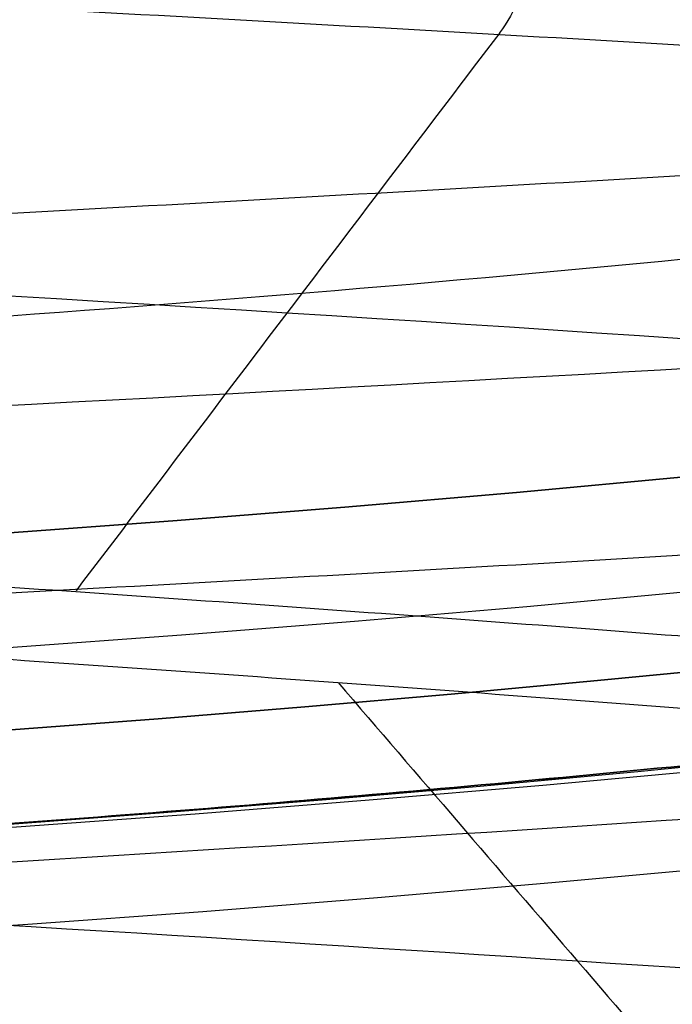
# Model space of a CAD drawing. Header units: centimetres. Extents: x -2.4 to 2.4, y -10.6 to 3.6.
# Tile 14 of 56: x 0.0988 to 0.1321, y -1.3556 to -1.3054. Entities that reach past the tile are written whole.
import ezdxf

# ---------------------------------------------------------------- set-up
doc = ezdxf.new("R2010")
doc.units = ezdxf.units.CM
doc.layers.add('Default', color=7, linetype='Continuous', true_color=0x000000)

msp = doc.modelspace()

# ---------------------------------------------------------------- linework, layer by layer
at = {"layer": 'Default', "extrusion": (0, 0, -1)}
for centre, radius, start, end in [((4.288504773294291e-16, 4.288504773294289e-16), 2.149999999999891, 315, 135), ((-1.256073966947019e-16, -2.144252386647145e-16, -0.18), 1.899999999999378, 315, 135), ((0, 0.05, -13.68), 1.74, 90.00000000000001, 270), ((0, 0.04999999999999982, -13.7), 1.72, 90.00000000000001, 270), ((0, 0.05, -12.451744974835), 1.566764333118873, 90, 251.9193094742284), ((-2.564176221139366e-15, -2.564176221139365e-15, -0.45), 2.240000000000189, 134.9999999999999, 315.0000000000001), ((0, 0.05, -10.9), 1.525, 90, 270), ((0, 0.05, -11.37), 1.525, 90.00000000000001, 270), ((0, 0.05, -11.41), 1.530287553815, 179.7200707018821, 83.95881870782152), ((-3.03243080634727e-16, -1.256073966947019e-16), 2.149999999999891, 135, 315), ((-3.03243080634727e-16, -1.256073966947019e-16, -0.18), 2.149999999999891, 135, 315), ((-2.19646523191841e-13, -2.19735341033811e-13), 1.400000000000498, 96.40271283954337, 353.5972871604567), ((-2.19646523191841e-13, -2.19468887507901e-13, -1), 1.400000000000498, 96.40271283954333, 353.5972871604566), ((-3.552713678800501e-16, 0.05000000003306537, -11.4), 1.3488350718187, 96.81251619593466, 359.6984182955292), ((-1.25607396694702e-16, -3.920609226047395e-16, -0.18), 1.899999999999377, 135, 315), ((8.881784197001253e-17, -8.881784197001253e-17, -0.5), 1.749999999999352, 225, 45), ((1.776356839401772e-16, 0.04999999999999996, -11.38), 1.515, 179.9999999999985, 359.9999999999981), ((0, 0.05, -11.275), 1.515, 180, 0), ((-8.881784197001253e-17, 0.05, -10.94414213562), 1.390857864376, 180, 0), ((-1.776356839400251e-16, 0.05, -11.13), 1.385, 180, 0), ((0, 0.05, -11.044142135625), 1.385, 180, 0), ((-1.776356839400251e-16, -3.51976454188e-15, -11.37), 1.735, 180, 0), ((7.8133318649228e-33, -3.529390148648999e-15, -11.4), 1.705, 180, 0), ((-8.996141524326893e-31, -1.577721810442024e-31, -0.4), 1.705, 180.0000000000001, 5.301865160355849e-30), ((-6.457299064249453e-34, -1.844908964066e-15, -6.15), 1.55, 180, 0), ((-6.368046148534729e-18, 3.004263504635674e-14, -8.4), 1.350000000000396, 184.6843722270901, 355.31562777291), ((1.819441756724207e-18, 2.968736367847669e-14, -9.200000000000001), 1.350000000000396, 184.68437222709, 355.31562777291), ((1.169797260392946e-16, -5.027089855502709e-14, -9.208327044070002), 1.345192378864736, 190.2697526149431, 349.7302473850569)]:
    msp.add_arc(centre, radius, start, end, dxfattribs=at)
at = {"layer": 'Default'}
for centre, radius, start, end in [((-1.753237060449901e-15, 1.930872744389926e-15, 0.45), 2.240000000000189, 44.99999999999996, 225.0000000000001), ((-1.79529310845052e-15, 1.884110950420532e-15), 2.240000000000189, 44.99999999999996, 225.0000000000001), ((0, 0, 0.225), 2.24, 45, 225), ((-3.400326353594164e-16, 3.400326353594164e-16, 0.5), 2.190000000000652, 45.00000000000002, 225), ((-1.256073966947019e-16, 3.03243080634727e-16, 0.18), 2.149999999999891, 45.00000000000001, 225), ((0, 0, 0.09000000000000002), 2.15, 45, 225), ((-3.920609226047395e-16, 1.25607396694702e-16), 1.899999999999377, 45.00000000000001, 225), ((0, 0, 0.09000000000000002), 1.9, 45, 225), ((0, 0.05, 12.59), 1.74, 279.2608117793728, 89.99999999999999), ((-7.006492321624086e-47, 0.05, 11.4), 1.555, 270, 90), ((2.616204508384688e-15, -2.438568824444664e-15), 2.240000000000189, 224.9999999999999, 45.00000000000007), ((0, 0, 0.225), 2.24, 225, 44.99999999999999), ((4.440892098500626e-16, 0.04999999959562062, 13.40348994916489), 1.533528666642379, 289.9216458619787, 89.56884585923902), ((0, 0.05, 11.135), 1.525, 270, 89.99999999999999), ((-5.329070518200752e-16, 0.04999999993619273, 11.4), 1.520287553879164, 96.04118129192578, 0.279929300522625), ((3.400326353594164e-16, -3.400326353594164e-16, 0.5), 2.190000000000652, 225, 45.00000000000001), ((0, 0, 0.09000000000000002), 2.15, 225, 44.99999999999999), ((0, 0.05, 9.9), 1.4, 270, 90), ((0, 0, 0.4999999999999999), 1.4, 186.4027128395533, 83.59728716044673), ((-2.144252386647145e-16, 1.256073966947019e-16), 1.899999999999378, 225, 45), ((0, 0, 0.09000000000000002), 1.9, 225, 44.99999999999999), ((-8.881784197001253e-17, -8.881784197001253e-17, 0.4), 1.749999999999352, 135, 315), ((0, 0, 0.4500000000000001), 1.75, 135, 315), ((3.920609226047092e-16, -3.920609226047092e-16, 1), 1.520000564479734, 225, 44.99999999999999), ((0, 0.05, 11.41372291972), 1.529568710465, 180, 0), ((8.881784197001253e-17, 0.05, 11.17), 1.515, 180, 0), ((8.881784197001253e-17, 0.05, 11.4), 1.495, 180, 0), ((8.881784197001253e-17, 0.05, 11.15), 1.495, 180, 0), ((0, 0.05, 11.15), 1.405, 180, 0), ((0, 0.05, 10.95828427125), 1.385, 180, 0), ((0, 0.05, 10.855), 1.48, 270, 0), ((0, 0, 0.43), 1.735, 180, 0), ((0, 0, 5.900000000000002), 1.735, 180, 0), ((0, 0, 0.4), 1.705, 180, 359.9999999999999), ((0, 0, 3.56000028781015), 1.55, 180, 0), ((1.229683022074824e-13, 1.06581410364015e-15, 0.9700005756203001), 1.549999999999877, 224.9999999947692, 359.9999999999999), ((1.776356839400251e-16, 0.04999999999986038, 11.5), 1.59999999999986, 270, 356.4166783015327), ((-7.105427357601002e-16, 0.05000000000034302, 11.5), 1.740000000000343, 270, 356.7053237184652), ((6.467908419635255e-17, -5.297984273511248e-14, 8.39167295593), 1.345192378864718, 190.2697526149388, 349.7302473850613)]:
    msp.add_arc(centre, radius, start, end, dxfattribs=at)
msp.add_rational_spline([(1.374028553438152, 0.04999999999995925, 11.70832327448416), (1.374028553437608, -0.7592212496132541, 11.70832327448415), (0.8005436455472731, -1.324028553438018, 11.70832327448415), (1.321283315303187e-15, -1.324028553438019, 11.70832327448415), (-0.8005436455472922, -1.324028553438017, 11.70832327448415), (-1.37402855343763, -0.7592212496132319, 11.70832327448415), (-1.374028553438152, 0.04999999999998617, 11.70832327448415)], [1.15675898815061, 0.9380307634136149, 0.9481986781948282, 1.18726273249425, 0.9481986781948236, 0.9380307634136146, 1.156758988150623], degree=3, knots=[1.204921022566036, 1.204921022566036, 1.204921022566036, 1.204921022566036, 28.32963404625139, 28.32963404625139, 28.32963404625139, 55.45434706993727, 55.45434706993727, 55.45434706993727, 55.45434706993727], dxfattribs=at)
for points in [[(0.1991160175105, -1.308872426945, 12.95878972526), (0.2057145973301, -1.308343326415, 12.95051536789), (0.2178788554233, -1.307285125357, 12.93314300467), (0.2327434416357, -1.30569782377, 12.90501783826), (0.2439954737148, -1.304110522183, 12.87526263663), (0.2514603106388, -1.302523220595, 12.84433923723), (0.2550220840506, -1.300935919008, 12.81272762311), (0.254625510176, -1.299348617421, 12.78091845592), (0.2502767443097, -1.297761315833, 12.74940546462), (0.2420432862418, -1.296174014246, 12.71867778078), (0.2300529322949, -1.294586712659, 12.68921234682), (0.2144917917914, -1.292999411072, 12.66146651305), (0.1956013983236, -1.291412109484, 12.63587093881), (0.1736749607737, -1.289824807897, 12.61282290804), (0.1490528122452, -1.28823750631, 12.59268016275), (0.1221171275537, -1.286650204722, 12.57575535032), (0.09328599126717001, -1.285062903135, 12.56231117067), (0.06300690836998, -1.283475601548, 12.55255629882), (0.03174985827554, -1.28188829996, 12.54664214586), (3.697042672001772e-15, -1.280300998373, 12.54466050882), (-0.03174985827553, -1.278713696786, 12.54664214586), (-0.06300690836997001, -1.277126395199, 12.55255629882), (-0.09328599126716, -1.275539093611, 12.56231117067), (-0.1221171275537, -1.273951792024, 12.57575535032), (-0.1490528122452, -1.272364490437, 12.59268016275), (-0.1736749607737, -1.270777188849, 12.61282290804), (-0.1956013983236, -1.269189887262, 12.63587093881), (-0.2144917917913, -1.267602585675, 12.66146651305), (-0.230052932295, -1.266015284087, 12.68921234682), (-0.2420432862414, -1.2644279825, 12.71867778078), (-0.2502767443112, -1.262840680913, 12.74940546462), (-0.2546255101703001, -1.261253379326, 12.78091845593), (-0.2550220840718, -1.259666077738, 12.81272762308), (-0.2514603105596, -1.258078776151, 12.84433923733), (-0.2439954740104, -1.256491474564, 12.87526263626), (-0.2327434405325, -1.254904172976, 12.90501783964), (-0.2178788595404, -1.253316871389, 12.93314299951), (-0.1996324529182, -1.251729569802, 12.95920156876), (-0.1782874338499, -1.250142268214, 12.98278907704), (-0.1541751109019, -1.248554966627, 13.00353940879), (-0.1276697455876, -1.24696766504, 13.02113048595), (-0.09918274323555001, -1.245380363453, 13.03528926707), (-0.0691562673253, -1.243793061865, 13.04579598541), (-0.03805637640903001, -1.242205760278, 13.05248756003), (-0.006365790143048, -1.240618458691, 13.05526012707), (0.02542360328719, -1.239031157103, 13.05407065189), (0.05681838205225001, -1.237443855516, 13.04893759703), (0.08733124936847, -1.235856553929, 13.03994063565), (0.1164885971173, -1.234269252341, 13.02721941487), (0.1438378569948, -1.232681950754, 13.01097138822), (0.1689545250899, -1.231094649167, 12.99144875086), (0.1914487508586, -1.22950734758, 12.96895452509), (0.2109713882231, -1.227920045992, 12.94383785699), (0.2272194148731, -1.226332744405, 12.91648859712), (0.2399406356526, -1.224745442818, 12.88733124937), (0.2489375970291, -1.22315814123, 12.85681838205), (0.2540706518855, -1.221570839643, 12.82542360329), (0.2552601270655, -1.219983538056, 12.79363420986), (0.2524875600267, -1.218396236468, 12.76194362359), (0.2457959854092, -1.216808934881, 12.73084373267), (0.2352892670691, -1.215221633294, 12.70081725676), (0.2211304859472, -1.213634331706, 12.67233025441), (0.2035394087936, -1.212047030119, 12.6458248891), (0.1827890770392, -1.210459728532, 12.62171256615), (0.1592015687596, -1.208872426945, 12.60036754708), (0.1331429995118, -1.207285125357, 12.58212114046), (0.1050178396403, -1.20569782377, 12.56725655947), (0.07526263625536, -1.204110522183, 12.55600452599), (0.04433923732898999, -1.202523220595, 12.54853968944), (0.01272762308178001, -1.200935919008, 12.54497791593), (-0.01908154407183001, -1.199348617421, 12.54537448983), (-0.05059453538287, -1.197761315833, 12.54972325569), (-0.08132221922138, -1.196174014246, 12.55795671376), (-0.1107876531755, -1.194586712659, 12.56994706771), (-0.1385334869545, -1.192999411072, 12.58550820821), (-0.1641290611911, -1.191412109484, 12.60439860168), (-0.1871770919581, -1.189824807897, 12.62632503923), (-0.2073198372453, -1.18823750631, 12.65094718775), (-0.2242446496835, -1.186650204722, 12.67788287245), (-0.2376888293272, -1.185062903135, 12.70671400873), (-0.2474437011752, -1.183475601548, 12.73699309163), (-0.2533578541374, -1.18188829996, 12.76825014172), (-0.2553394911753, -1.180300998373, 12.8), (-0.2533578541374, -1.178713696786, 12.83174985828), (-0.2474437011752, -1.177126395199, 12.86300690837), (-0.2376888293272, -1.175539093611, 12.89328599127), (-0.2242446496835, -1.173951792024, 12.92211712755), (-0.2073198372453, -1.172364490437, 12.94905281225), (-0.1871770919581, -1.170777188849, 12.97367496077), (-0.1641290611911, -1.169189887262, 12.99560139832), (-0.1385334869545, -1.167602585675, 13.01449179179), (-0.1107876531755, -1.166015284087, 13.03005293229), (-0.08132221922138, -1.1644279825, 13.04204328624), (-0.05059453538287, -1.162840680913, 13.05027674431), (-0.01908154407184, -1.161253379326, 13.05462551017), (0.01272762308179, -1.159666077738, 13.05502208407), (0.04433923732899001, -1.158078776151, 13.05146031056), (0.07526263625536, -1.156491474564, 13.04399547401), (0.1050178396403, -1.154904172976, 13.03274344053), (0.1331429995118, -1.153316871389, 13.01787885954), (0.1592015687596, -1.151729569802, 12.99963245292), (0.1827890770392, -1.150142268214, 12.97828743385), (0.2035394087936, -1.148554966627, 12.9541751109), (0.2211304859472, -1.14696766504, 12.92766974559), (0.2352892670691, -1.145380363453, 12.89918274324), (0.2457959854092, -1.143793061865, 12.86915626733), (0.2524875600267, -1.142205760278, 12.83805637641), (0.2552601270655, -1.140618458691, 12.80636579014), (0.2540706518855, -1.139031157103, 12.77457639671), (0.2489375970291, -1.137443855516, 12.74318161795), (0.2399406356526, -1.135856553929, 12.71266875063), (0.2272194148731, -1.134269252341, 12.68351140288), (0.2109713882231, -1.132681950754, 12.65616214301), (0.1914487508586, -1.131094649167, 12.63104547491), (0.1689545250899, -1.12950734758, 12.60855124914), (0.1438378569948, -1.127920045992, 12.58902861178), (0.1164885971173, -1.126332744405, 12.57278058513), (0.08733124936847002, -1.124745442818, 12.56005936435), (0.05681838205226, -1.12315814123, 12.55106240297), (0.02542360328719, -1.121570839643, 12.54592934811), (-0.006365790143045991, -1.119983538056, 12.54473987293), (-0.03805637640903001, -1.118396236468, 12.54751243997), (-0.0691562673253, -1.116808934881, 12.55420401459), (-0.09918274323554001, -1.115221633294, 12.56471073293), (-0.1276697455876, -1.113634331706, 12.57886951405), (-0.1541751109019, -1.112047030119, 12.59646059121), (-0.1782874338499, -1.110459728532, 12.61721092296), (-0.1996324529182, -1.108872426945, 12.64079843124), (-0.2178788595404, -1.107285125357, 12.66685700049), (-0.2327434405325, -1.10569782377, 12.69498216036), (-0.2439954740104, -1.104110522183, 12.72473736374), (-0.2514603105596, -1.102523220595, 12.75566076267), (-0.2550220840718, -1.100935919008, 12.78727237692), (-0.2546255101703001, -1.099348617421, 12.81908154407), (-0.2502767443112, -1.097761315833, 12.85059453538), (-0.2420432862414, -1.096174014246, 12.88132221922), (-0.230052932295, -1.094586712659, 12.91078765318), (-0.2144917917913, -1.092999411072, 12.93853348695), (-0.1956013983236, -1.091412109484, 12.96412906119), (-0.1736749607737, -1.089824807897, 12.98717709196), (-0.1490528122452, -1.08823750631, 13.00731983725), (-0.1221171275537, -1.086650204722, 13.02424464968), (-0.09328599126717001, -1.085062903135, 13.03768882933), (-0.06300690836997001, -1.083475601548, 13.04744370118), (-0.03174985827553, -1.08188829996, 13.05335785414), (0, -1.080300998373, 13.05533949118), (0.03174985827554, -1.078713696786, 13.05335785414), (0.06300690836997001, -1.077126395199, 13.04744370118), (0.09328599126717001, -1.075539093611, 13.03768882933), (0.1221171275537, -1.073951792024, 13.02424464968), (0.1490528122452, -1.072364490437, 13.00731983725), (0.1736749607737, -1.070777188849, 12.98717709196), (0.1956013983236, -1.069189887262, 12.96412906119), (0.2144917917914, -1.067602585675, 12.93853348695), (0.230052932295, -1.066015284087, 12.91078765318), (0.2420432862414, -1.0644279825, 12.88132221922), (0.2502767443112, -1.062840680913, 12.85059453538), (0.2546255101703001, -1.061253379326, 12.81908154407), (0.2550220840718, -1.059666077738, 12.78727237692), (0.2514603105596, -1.058078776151, 12.75566076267), (0.2439954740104, -1.056491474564, 12.72473736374), (0.2327434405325, -1.054904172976, 12.69498216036), (0.2178788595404, -1.053316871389, 12.66685700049), (0.1996324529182, -1.051729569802, 12.64079843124), (0.1782874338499, -1.050142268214, 12.61721092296), (0.1541751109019, -1.048554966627, 12.59646059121), (0.1276697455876, -1.04696766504, 12.57886951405), (0.09918274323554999, -1.045380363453, 12.56471073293), (0.06915626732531, -1.043793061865, 12.55420401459), (0.03805637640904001, -1.042205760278, 12.54751243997), (0.006365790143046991, -1.040618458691, 12.54473987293), (-0.02542360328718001, -1.039031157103, 12.54592934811), (-0.05681838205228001, -1.037443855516, 12.55106240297), (-0.08733124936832, -1.035856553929, 12.56005936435), (-0.1164885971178, -1.034269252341, 12.57278058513), (-0.1438378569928, -1.032681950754, 12.58902861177), (-0.1689545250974, -1.031094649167, 12.60855124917), (-0.1914487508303, -1.02950734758, 12.63104547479), (-0.2109713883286, -1.027920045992, 12.65616214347), (-0.2272194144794, -1.026332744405, 12.68351140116), (-0.239940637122, -1.024745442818, 12.71266875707), (-0.2459386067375, -1.023687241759, 12.7330106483), (-0.2482936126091, -1.02315814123, 12.74332860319)], [(-0.2482936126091, -1.042556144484, 12.74332860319), (-0.2459386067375, -1.043085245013, 12.7330106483), (-0.239940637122, -1.044143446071, 12.71266875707), (-0.2272194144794, -1.045730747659, 12.68351140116), (-0.2109713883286, -1.047318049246, 12.65616214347), (-0.1914487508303, -1.048905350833, 12.63104547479), (-0.1689545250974, -1.050492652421, 12.60855124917), (-0.1438378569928, -1.052079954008, 12.58902861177), (-0.1164885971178, -1.053667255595, 12.57278058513), (-0.08733124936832, -1.055254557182, 12.56005936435), (-0.05681838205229, -1.05684185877, 12.55106240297), (-0.02542360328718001, -1.058429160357, 12.54592934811), (0.006365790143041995, -1.060016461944, 12.54473987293), (0.03805637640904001, -1.061603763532, 12.54751243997), (0.06915626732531, -1.063191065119, 12.55420401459), (0.09918274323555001, -1.064778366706, 12.56471073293), (0.1276697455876, -1.066365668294, 12.57886951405), (0.1541751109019, -1.067952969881, 12.59646059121), (0.1782874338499, -1.069540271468, 12.61721092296), (0.1996324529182, -1.071127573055, 12.64079843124), (0.2178788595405, -1.072714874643, 12.66685700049), (0.2327434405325, -1.07430217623, 12.69498216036), (0.2439954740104, -1.075889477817, 12.72473736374), (0.2514603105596, -1.077476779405, 12.75566076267), (0.2550220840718, -1.079064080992, 12.78727237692), (0.2546255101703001, -1.080651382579, 12.81908154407), (0.2502767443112, -1.082238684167, 12.85059453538), (0.2420432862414, -1.083825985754, 12.88132221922), (0.230052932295, -1.085413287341, 12.91078765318), (0.2144917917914, -1.087000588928, 12.93853348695), (0.1956013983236, -1.088587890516, 12.96412906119), (0.1736749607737, -1.090175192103, 12.98717709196), (0.1490528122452, -1.09176249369, 13.00731983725), (0.1221171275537, -1.093349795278, 13.02424464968), (0.09328599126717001, -1.094937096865, 13.03768882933), (0.06300690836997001, -1.096524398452, 13.04744370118), (0.03174985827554, -1.09811170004, 13.05335785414), (0, -1.099699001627, 13.05533949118), (-0.03174985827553, -1.101286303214, 13.05335785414), (-0.06300690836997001, -1.102873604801, 13.04744370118), (-0.09328599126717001, -1.104460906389, 13.03768882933), (-0.1221171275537, -1.106048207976, 13.02424464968), (-0.1490528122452, -1.107635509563, 13.00731983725), (-0.1736749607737, -1.109222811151, 12.98717709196), (-0.1956013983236, -1.110810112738, 12.96412906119), (-0.2144917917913, -1.112397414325, 12.93853348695), (-0.230052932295, -1.113984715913, 12.91078765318), (-0.2420432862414, -1.1155720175, 12.88132221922), (-0.2502767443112, -1.117159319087, 12.85059453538), (-0.2546255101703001, -1.118746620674, 12.81908154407), (-0.2550220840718, -1.120333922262, 12.78727237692), (-0.2514603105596, -1.121921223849, 12.75566076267), (-0.2439954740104, -1.123508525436, 12.72473736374), (-0.2327434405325, -1.125095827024, 12.69498216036), (-0.2178788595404, -1.126683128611, 12.66685700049), (-0.1996324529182, -1.128270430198, 12.64079843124), (-0.1782874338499, -1.129857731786, 12.61721092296), (-0.1541751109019, -1.131445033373, 12.59646059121), (-0.1276697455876, -1.13303233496, 12.57886951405), (-0.09918274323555, -1.134619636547, 12.56471073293), (-0.0691562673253, -1.136206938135, 12.55420401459), (-0.03805637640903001, -1.137794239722, 12.54751243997), (-0.006365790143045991, -1.139381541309, 12.54473987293), (0.02542360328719, -1.140968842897, 12.54592934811), (0.05681838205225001, -1.142556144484, 12.55106240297), (0.08733124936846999, -1.144143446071, 12.56005936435), (0.1164885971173, -1.145730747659, 12.57278058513), (0.1438378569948, -1.147318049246, 12.58902861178), (0.1689545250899, -1.148905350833, 12.60855124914), (0.1914487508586, -1.150492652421, 12.63104547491), (0.2109713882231, -1.152079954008, 12.65616214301), (0.2272194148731, -1.153667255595, 12.68351140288), (0.2399406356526, -1.155254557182, 12.71266875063), (0.2489375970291, -1.15684185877, 12.74318161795), (0.2540706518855, -1.158429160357, 12.77457639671), (0.2552601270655, -1.160016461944, 12.80636579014), (0.2524875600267, -1.161603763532, 12.83805637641), (0.2457959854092, -1.163191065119, 12.86915626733), (0.2352892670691, -1.164778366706, 12.89918274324), (0.2211304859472, -1.166365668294, 12.92766974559), (0.2035394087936, -1.167952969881, 12.9541751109), (0.1827890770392, -1.169540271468, 12.97828743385), (0.1592015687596, -1.171127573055, 12.99963245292), (0.1331429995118, -1.172714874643, 13.01787885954), (0.1050178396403, -1.17430217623, 13.03274344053), (0.07526263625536, -1.175889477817, 13.04399547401), (0.04433923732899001, -1.177476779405, 13.05146031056), (0.01272762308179, -1.179064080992, 13.05502208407), (-0.01908154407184, -1.180651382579, 13.05462551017), (-0.05059453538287, -1.182238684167, 13.05027674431), (-0.08132221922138, -1.183825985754, 13.04204328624), (-0.1107876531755, -1.185413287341, 13.03005293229), (-0.1385334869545, -1.187000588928, 13.01449179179), (-0.1641290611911, -1.188587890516, 12.99560139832), (-0.1871770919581, -1.190175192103, 12.97367496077), (-0.2073198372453, -1.19176249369, 12.94905281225), (-0.2242446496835, -1.193349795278, 12.92211712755), (-0.2376888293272, -1.194937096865, 12.89328599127), (-0.2474437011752, -1.196524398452, 12.86300690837), (-0.2533578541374, -1.19811170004, 12.83174985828), (-0.2553394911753, -1.199699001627, 12.8), (-0.2533578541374, -1.201286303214, 12.76825014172), (-0.2474437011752, -1.202873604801, 12.73699309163), (-0.2376888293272, -1.204460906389, 12.70671400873), (-0.2242446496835, -1.206048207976, 12.67788287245), (-0.2073198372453, -1.207635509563, 12.65094718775), (-0.1871770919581, -1.209222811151, 12.62632503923), (-0.1641290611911, -1.210810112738, 12.60439860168), (-0.1385334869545, -1.212397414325, 12.58550820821), (-0.1107876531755, -1.213984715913, 12.56994706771), (-0.08132221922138, -1.2155720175, 12.55795671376), (-0.05059453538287, -1.217159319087, 12.54972325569), (-0.01908154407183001, -1.218746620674, 12.54537448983), (0.01272762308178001, -1.220333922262, 12.54497791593), (0.04433923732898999, -1.221921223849, 12.54853968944), (0.07526263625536, -1.223508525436, 12.55600452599), (0.1050178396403, -1.225095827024, 12.56725655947), (0.1331429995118, -1.226683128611, 12.58212114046), (0.1592015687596, -1.228270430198, 12.60036754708), (0.1827890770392, -1.229857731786, 12.62171256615), (0.2035394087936, -1.231445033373, 12.6458248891), (0.2211304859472, -1.23303233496, 12.67233025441), (0.2352892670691, -1.234619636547, 12.70081725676), (0.2457959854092, -1.236206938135, 12.73084373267), (0.2524875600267, -1.237794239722, 12.76194362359), (0.2552601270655, -1.239381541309, 12.79363420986), (0.2540706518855, -1.240968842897, 12.82542360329), (0.2489375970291, -1.242556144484, 12.85681838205), (0.2399406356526, -1.244143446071, 12.88733124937), (0.2272194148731, -1.245730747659, 12.91648859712), (0.2109713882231, -1.247318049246, 12.94383785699), (0.1914487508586, -1.248905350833, 12.96895452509), (0.1689545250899, -1.250492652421, 12.99144875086), (0.1438378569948, -1.252079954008, 13.01097138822), (0.1164885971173, -1.253667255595, 13.02721941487), (0.08733124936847, -1.255254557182, 13.03994063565), (0.05681838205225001, -1.25684185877, 13.04893759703), (0.02542360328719, -1.258429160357, 13.05407065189), (-0.006365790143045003, -1.260016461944, 13.05526012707), (-0.03805637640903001, -1.261603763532, 13.05248756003), (-0.0691562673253, -1.263191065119, 13.04579598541), (-0.09918274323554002, -1.264778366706, 13.03528926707), (-0.1276697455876, -1.266365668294, 13.02113048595), (-0.1541751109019, -1.267952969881, 13.00353940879), (-0.1782874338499, -1.269540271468, 12.98278907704), (-0.1996324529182, -1.271127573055, 12.95920156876), (-0.2178788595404, -1.272714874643, 12.93314299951), (-0.2327434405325, -1.27430217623, 12.90501783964), (-0.2439954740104, -1.275889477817, 12.87526263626), (-0.2514603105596, -1.277476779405, 12.84433923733), (-0.2550220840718, -1.279064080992, 12.81272762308), (-0.2546255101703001, -1.280651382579, 12.78091845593), (-0.2502767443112, -1.282238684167, 12.74940546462), (-0.2420432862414, -1.283825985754, 12.71867778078), (-0.230052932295, -1.285413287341, 12.68921234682), (-0.2144917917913, -1.287000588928, 12.66146651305), (-0.1956013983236, -1.288587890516, 12.63587093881), (-0.1736749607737, -1.290175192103, 12.61282290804), (-0.1490528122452, -1.29176249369, 12.59268016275), (-0.1221171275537, -1.293349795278, 12.57575535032), (-0.09328599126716, -1.294937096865, 12.56231117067), (-0.06300690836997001, -1.296524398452, 12.55255629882), (-0.03174985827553, -1.29811170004, 12.54664214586), (3.197442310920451e-15, -1.299699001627, 12.54466050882), (0.03174985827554, -1.301286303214, 12.54664214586), (0.06300690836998, -1.302873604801, 12.55255629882), (0.09328599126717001, -1.304460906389, 12.56231117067), (0.1221171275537, -1.306048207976, 12.57575535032), (0.1490528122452, -1.307635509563, 12.59268016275), (0.1736749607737, -1.309222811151, 12.61282290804), (0.1956013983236, -1.310810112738, 12.63587093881), (0.2144917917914, -1.312397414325, 12.66146651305), (0.2300529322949, -1.313984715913, 12.68921234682), (0.2420432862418, -1.3155720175, 12.71867778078), (0.2502767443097, -1.317159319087, 12.74940546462), (0.254625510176, -1.318746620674, 12.78091845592), (0.2550220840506, -1.320333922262, 12.81272762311), (0.2514603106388, -1.321921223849, 12.84433923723), (0.2439954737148, -1.323508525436, 12.87526263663), (0.2327434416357, -1.325095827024, 12.90501783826), (0.2178788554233, -1.326683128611, 12.93314300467), (0.2057145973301, -1.327741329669, 12.95051536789), (0.1991160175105, -1.328270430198, 12.95878972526)], [(0, -1.35, 9.175), (0.01546320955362, -1.35, 9.175), (0.04645201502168, -1.34946521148, 9.173081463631), (0.09231600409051, -1.347096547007, 9.164463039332), (0.1371126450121, -1.343261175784, 9.150093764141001), (0.1799742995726, -1.338170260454, 9.13012834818), (0.2203361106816, -1.332091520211, 9.104696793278), (0.2573183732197, -1.325409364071, 9.074185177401), (0.2901090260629, -1.318583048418, 9.039222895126), (0.3181691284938, -1.312057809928, 9.000380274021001), (0.3408763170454, -1.30630907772, 8.958660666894), (0.3580435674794, -1.301682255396, 8.914740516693), (0.3695108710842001, -1.298455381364, 8.869349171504), (0.3752367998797, -1.296803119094, 8.823250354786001), (0.3752375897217, -1.296802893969, 8.776757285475), (0.369510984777, -1.298455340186, 8.730652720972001), (0.3580473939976, -1.301681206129, 8.68527127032), (0.3408767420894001, -1.306308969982, 8.641339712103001), (0.3181724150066, -1.312056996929, 8.599625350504), (0.2901116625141, -1.318582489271, 8.56077995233), (0.2573200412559, -1.325409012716, 8.525816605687), (0.2203416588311, -1.332090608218, 8.495307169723), (0.1799757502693, -1.338170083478, 8.469872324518), (0.1371161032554, -1.343260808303, 8.449907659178), (0.09231796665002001, -1.347096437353, 8.435537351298), (0.04645268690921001, -1.349465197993, 8.426918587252), (0.01546337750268, -1.35, 8.425), (0, -1.35, 8.425)], [(0.1232534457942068, -1.306047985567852, 12.57698968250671), (0.1160445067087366, -1.315542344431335, 12.59003327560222), (0.1088355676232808, -1.325036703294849, 12.60307686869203), (0.1016266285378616, -1.334531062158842, 12.61612046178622)], [(0.08585425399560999, -1.524678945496, 12.5602284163), (0.07589350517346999, -1.524150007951, 12.55666180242), (0.05552697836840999, -1.52309213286, 12.55077158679), (0.02411581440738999, -1.521505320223, 12.5458022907), (-0.007669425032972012, -1.519918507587, 12.54477612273), (-0.03933569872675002, -1.51833169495, 12.54770899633), (-0.07039179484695, -1.516744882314, 12.55455541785), (-0.1003559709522, -1.515158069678, 12.56520918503), (-0.128763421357, -1.513571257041, 12.5795050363), (-0.1551734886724, -1.511984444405, 12.59722121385), (-0.1791764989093, -1.510397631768, 12.61808290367), (-0.2004001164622, -1.508810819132, 12.64176649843), (-0.2185151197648, -1.507224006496, 12.6679046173), (-0.2332405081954, -1.505637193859, 12.69609180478), (-0.2443478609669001, -1.504050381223, 12.72589082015), (-0.2516648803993, -1.502463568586, 12.75683941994), (-0.2550780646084, -1.50087675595, 12.7884575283), (-0.2545344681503, -1.499289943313, 12.82025468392), (-0.2500425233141, -1.497703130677, 12.85173764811), (-0.2416719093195, -1.496116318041, 12.88241805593), (-0.2295524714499, -1.494529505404, 12.91181999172), (-0.2138722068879, -1.492942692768, 12.93948737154), (-0.1948743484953, -1.491355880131, 12.96499101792), (-0.1728535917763, -1.489769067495, 12.98793531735), (-0.1481515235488, -1.488182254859, 13.00796435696), (-0.1211513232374, -1.486595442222, 13.02476744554), (-0.09227181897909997, -1.485008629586, 13.03808393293), (-0.06196099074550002, -1.483421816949, 13.04770725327), (-0.03068902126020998, -1.481835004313, 13.05348812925), (0.001058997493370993, -1.480248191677, 13.0553368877), (0.03279058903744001, -1.47866137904, 13.05322485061), (0.06401353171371, -1.477074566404, 13.04718477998), (0.0942434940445, -1.475487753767, 13.03731036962), (0.1230115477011, -1.473900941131, 13.02375479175), (0.1498714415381, -1.472314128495, 13.00672832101), (0.1744065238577, -1.470727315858, 12.98649507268), (0.1962362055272, -1.469140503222, 12.96336890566), (0.2150218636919, -1.467553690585, 12.93770855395), (0.2304720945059, -1.465966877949, 12.9099120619), (0.2423472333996, -1.464380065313, 12.88041060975), (0.2504630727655, -1.462793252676, 12.84966182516), (0.2546937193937, -1.46120644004, 12.81814268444), (0.2549735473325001, -1.459619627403, 12.78634211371), (0.2512982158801, -1.458032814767, 12.75475340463), (0.2437247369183, -1.45644600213, 12.72386656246), (0.2323705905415, -1.454859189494, 12.69416070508), (0.2174119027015, -1.453272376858, 12.66609663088), (0.1990807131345, -1.451685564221, 12.64010967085), (0.1776613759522, -1.450098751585, 12.6166029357), (0.15348614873, -1.448511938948, 12.59594106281), (0.1269300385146, -1.446925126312, 12.57844455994), (0.0984049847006, -1.445338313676, 12.5643848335), (0.06835346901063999, -1.443751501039, 12.55397997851), (0.03724165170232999, -1.442164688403, 12.54739139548), (0.005552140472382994, -1.440577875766, 12.54472128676), (-0.02622349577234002, -1.43899106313, 12.54601107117), (-0.05759235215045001, -1.437404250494, 12.55124074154), (-0.08806783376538, -1.435817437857, 12.56032917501), (-0.117177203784, -1.434230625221, 12.57313539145), (-0.1444689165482, -1.432643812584, 12.58946074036), (-0.1695196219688, -1.431056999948, 12.6090519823), (-0.1919407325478, -1.429470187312, 12.63160521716), (-0.2113844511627, -1.427883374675, 12.65677059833), (-0.2275491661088, -1.426296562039, 12.68415775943), (-0.2401841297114, -1.424709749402, 12.71334186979), (-0.2490933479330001, -1.423122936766, 12.74387022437), (-0.2541386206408, -1.42153612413, 12.77526926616), (-0.2552416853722, -1.419949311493, 12.80705193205), (-0.252385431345, -1.418362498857, 12.8387252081), (-0.2456141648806, -1.41677568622, 12.86979777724), (-0.2350329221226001, -1.415188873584, 12.8997876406), (-0.2208058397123, -1.413602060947, 12.92822959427), (-0.2031536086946, -1.412015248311, 12.95468244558), (-0.1823500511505, -1.410428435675, 12.9787358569), (-0.1587178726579, -1.408841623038, 13.00001671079), (-0.132623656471, -1.407254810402, 13.01819489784), (-0.1044721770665, -1.405667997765, 13.0329884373), (-0.07470012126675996, -1.404081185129, 13.04416785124), (-0.04376931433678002, -1.402494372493, 13.05155972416), (-0.01215955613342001, -1.400907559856, 13.05504939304), (0.01963882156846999, -1.39932074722, 13.05458272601), (0.05113256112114, -1.397733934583, 13.05016696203), (0.08183313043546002, -1.396147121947, 13.04187059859), (0.1112643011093, -1.394560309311, 13.02982232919), (0.1389695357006, -1.392973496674, 13.01420904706), (0.1645190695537, -1.391386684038, 12.99527294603), (0.187516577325, -1.389799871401, 12.9733077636), (0.2076053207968, -1.388213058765, 12.94865422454), (0.2244736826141, -1.386626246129, 12.92169475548), (0.2378600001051, -1.385039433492, 12.89284755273), (0.2475566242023, -1.383452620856, 12.8625600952), (0.2534131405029, -1.381865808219, 12.83130220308), (0.2553387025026, -1.380278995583, 12.79955875), (0.2533034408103, -1.378692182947, 12.7678221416), (0.2473389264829, -1.37710537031, 12.73658467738), (0.2375376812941, -1.375518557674, 12.70633091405), (0.2240517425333, -1.373931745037, 12.67753014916), (0.2070903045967, -1.372344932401, 12.65062914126), (0.1869164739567, -1.370758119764, 12.62604517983), (0.1638431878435, -1.369171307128, 12.6041596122), (0.1382283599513, -1.367584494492, 12.58531192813), (0.1104693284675, -1.365997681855, 12.56979449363), (0.08099669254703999, -1.364410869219, 12.55784801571), (0.05026763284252, -1.362824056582, 12.54965780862), (0.01875881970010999, -1.361237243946, 12.54535091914), (-0.01304098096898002, -1.35965043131, 12.54499415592), (-0.04463848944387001, -1.358063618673, 12.54859305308), (-0.07554356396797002, -1.356476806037, 12.55609178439), (-0.1052768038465, -1.3548899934, 12.56737402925), (-0.1333769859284, -1.353303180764, 12.58226477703), (-0.1594082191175, -1.351716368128, 12.6005330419), (-0.1829667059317, -1.350129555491, 12.62189544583), (-0.2036870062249, -1.348542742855, 12.64602061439), (-0.2212477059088, -1.346955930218, 12.67253431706), (-0.2353764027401, -1.345369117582, 12.70102527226), (-0.2458539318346, -1.343782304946, 12.73105152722), (-0.2525177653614, -1.342195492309, 12.76214731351), (-0.2552645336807, -1.340608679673, 12.79383027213), (-0.2540516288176, -1.339021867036, 12.82560893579), (-0.2488978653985, -1.3374350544, 12.85699035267), (-0.2398831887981, -1.335848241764, 12.88748773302), (-0.2271474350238, -1.334261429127, 12.91662800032), (-0.2108881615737, -1.332674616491, 12.94395912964), (-0.191357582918, -1.331087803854, 12.96905715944), (-0.1688586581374, -1.329500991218, 12.99153276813), (-0.1437403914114, -1.327914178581, 13.01103731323), (-0.1163924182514, -1.326327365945, 13.02726823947), (-0.08723896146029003, -1.324740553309, 13.03997377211), (-0.05673225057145, -1.323153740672, 13.04895682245), (-0.02534550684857, -1.321566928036, 13.05407804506), (0.006434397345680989, -1.319980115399, 13.05525799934), (0.03811449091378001, -1.318393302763, 13.05247838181), (0.06920335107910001, -1.316806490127, 13.04578230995), (0.09921872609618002, -1.31521967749, 13.03527365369), (0.127695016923, -1.313632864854, 13.02111542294), (0.1541904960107, -1.312046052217, 13.00352724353), (0.1782941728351, -1.310459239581, 12.98278193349), (0.1925194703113, -1.30940136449, 12.96706153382), (0.1991160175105, -1.308872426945, 12.95878972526)], [(0.1991160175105, -1.328270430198, 12.95878972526), (0.192531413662, -1.328798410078, 12.96704655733), (0.1783337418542, -1.329854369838, 12.98273998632), (0.1542808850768, -1.331438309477, 13.00345573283), (0.1278434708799, -1.333022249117, 13.02102686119), (0.09943010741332, -1.334606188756, 13.03518180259), (0.06947995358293, -1.336190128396, 13.04570177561), (0.03845591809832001, -1.337774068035, 13.05242418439), (0.00683750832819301, -1.339358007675, 13.05524512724), (-0.02488658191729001, -1.340941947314, 13.05412100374), (-0.05622602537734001, -1.342525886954, 13.04906918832), (-0.08669643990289, -1.344109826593, 13.0401677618), (-0.1158268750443, -1.345693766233, 13.02755430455), (-0.143167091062, -1.347277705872, 13.01142377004), (-0.1682945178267, -1.348861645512, 12.99202547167), (-0.1908207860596, -1.350445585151, 12.96965922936), (-0.2103977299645, -1.352029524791, 12.94467073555), (-0.2267227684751, -1.35361346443, 12.91744621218), (-0.239543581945, -1.35519740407, 12.88840644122), (-0.2486620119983, -1.356781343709, 12.85800026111), (-0.2539371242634, -1.358365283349, 12.82669762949), (-0.2552873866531, -1.359949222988, 12.79498235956), (-0.2526919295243, -1.361533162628, 12.76334464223), (-0.2461908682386, -1.363117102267, 12.73227346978), (-0.2358846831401, -1.364701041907, 12.70224907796), (-0.2219326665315, -1.366284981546, 12.6737355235), (-0.2045504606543, -1.367868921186, 12.64717351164), (-0.1840067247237, -1.369452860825, 12.62297358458), (-0.160618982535, -1.371036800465, 12.60150977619), (-0.1347487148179, -1.372620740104, 12.58311383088), (-0.1067957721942, -1.374204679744, 12.56807007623), (-0.0771921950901, -1.375788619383, 12.55661102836), (-0.04639553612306, -1.377372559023, 12.54891379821), (-0.01488178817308, -1.378956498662, 12.54509735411), (0.01686197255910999, -1.380540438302, 12.54522068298), (0.04834511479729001, -1.382124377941, 12.54928187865), (0.07908103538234, -1.383708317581, 12.55721817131), (0.1085946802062, -1.38529225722, 12.5689068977), (0.1364298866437, -1.38687619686, 12.58416739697), (0.1621564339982, -1.388460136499, 12.60276380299), (0.1853766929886, -1.390044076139, 12.62440868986), (0.2057317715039, -1.391628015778, 12.64876751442), (0.2229070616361, -1.393211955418, 12.6754637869), (0.2366371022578, -1.394795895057, 12.70408488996), (0.2467096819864, -1.396379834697, 12.73418845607), (0.2529691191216, -1.397963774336, 12.76530920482), (0.2553186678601, -1.399547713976, 12.79696613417), (0.253722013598, -1.401131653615, 12.82866995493), (0.2482038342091, -1.402715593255, 12.85993065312), (0.2388494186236, -1.404299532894, 12.89026506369), (0.2258033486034, -1.405883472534, 12.91920433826), (0.2092672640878, -1.407467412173, 12.94630119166), (0.1894967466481, -1.409051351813, 12.97113681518), (0.1667973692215, -1.410635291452, 12.99332734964), (0.1415199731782, -1.412219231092, 13.01252981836), (0.1140552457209, -1.413803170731, 13.02844742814), (0.08482768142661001, -1.415387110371, 13.04083415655), (0.05428902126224, -1.41697105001, 13.04949855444), (0.02291127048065, -1.41855498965, 13.05430670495), (-0.008820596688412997, -1.420138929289, 13.05518429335), (-0.04041613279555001, -1.421722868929, 13.05211775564), (-0.07138699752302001, -1.423306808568, 13.0451544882), (-0.1012545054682, -1.424890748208, 13.03440211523), (-0.1295570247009, -1.426474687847, 13.0200268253), (-0.155857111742, -1.428058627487, 13.00225080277), (-0.1797482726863, -1.429642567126, 12.98134879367), (-0.2008612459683, -1.431226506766, 12.95764385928), (-0.2188697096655, -1.432810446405, 12.93150238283), (-0.2334953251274, -1.434394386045, 12.90332840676), (-0.2445120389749, -1.435978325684, 12.87355738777), (-0.2517495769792, -1.437562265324, 12.84264946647), (-0.2550960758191, -1.439146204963, 12.81108235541), (-0.254499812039, -1.440730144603, 12.77934395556), (-0.2499700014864, -1.442314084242, 12.74792481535), (-0.2415766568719, -1.443898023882, 12.71731054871), (-0.2294495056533, -1.445481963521, 12.68797432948), (-0.2137759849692, -1.447065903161, 12.66036957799), (-0.1947983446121, -1.4486498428, 12.63492295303), (-0.1728099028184, -1.45023378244, 12.6120277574), (-0.1481505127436, -1.451817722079, 12.59203785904), (-0.1212013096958, -1.453401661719, 12.57526222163), (-0.09237882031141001, -1.454985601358, 12.56196012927), (-0.06212852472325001, -1.456569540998, 12.55233717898), (-0.03091797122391, -1.458153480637, 12.54654210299), (0.0007704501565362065, -1.459737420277, 12.54466446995), (0.03244696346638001, -1.461321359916, 12.54673330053), (0.06362197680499, -1.462905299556, 12.5527166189), (0.09381364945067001, -1.464489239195, 12.56252194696), (0.1225553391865, -1.466073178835, 12.57599773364), (0.1494028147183, -1.467657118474, 12.5929356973), (0.1739411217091, -1.469241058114, 12.61307404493), (0.1957909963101, -1.470824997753, 12.63610151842), (0.2146147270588, -1.472408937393, 12.66166220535), (0.2301213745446, -1.473992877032, 12.68936103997), (0.2420712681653, -1.475576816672, 12.71876990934), (0.2502797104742, -1.477160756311, 12.74943427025), (0.254619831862, -1.478744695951, 12.78088017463), (0.255024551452, -1.48032863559, 12.81262159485), (0.251487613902, -1.48191257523, 12.84416793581), (0.2440636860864, -1.483496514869, 12.87503161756), (0.2328675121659, -1.485080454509, 12.90473561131), (0.2180721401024, -1.486664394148, 12.93282081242), (0.1999062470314, -1.488248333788, 12.95885313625), (0.1786506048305, -1.489832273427, 12.98243022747), (0.1546337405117, -1.491416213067, 13.00318767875), (0.1282268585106, -1.493000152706, 13.02080466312), (0.09983810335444, -1.494584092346, 13.03500889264), (0.06990625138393, -1.496168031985, 13.04558082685), (0.03889392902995, -1.497751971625, 13.05235706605), (0.007280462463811, -1.499335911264, 13.05523287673), (-0.02444553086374, -1.500919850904, 13.05416381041), (-0.05579369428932, -1.502503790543, 13.04916639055), (-0.08627951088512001, -1.504087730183, 13.04031785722), (-0.115431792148, -1.505671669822, 13.0277549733), (-0.1427999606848, -1.507255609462, 13.01167191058), (-0.1679610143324, -1.508839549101, 12.99231724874), (-0.1905260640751, -1.510423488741, 12.96999013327), (-0.2101463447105, -1.51200742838, 12.94503565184), (-0.2265186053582, -1.51359136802, 12.9178395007), (-0.2393897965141, -1.515175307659, 12.88882202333), (-0.248560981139, -1.516759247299, 12.85843171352), (-0.2538904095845, -1.518343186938, 12.82713828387), (-0.2552957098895, -1.519927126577, 12.79542540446), (-0.2527551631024, -1.521511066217, 12.76378323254), (-0.2463080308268, -1.523095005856, 12.73270081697), (-0.2394719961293, -1.524150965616, 12.71267268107), (-0.2354458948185, -1.524678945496, 12.70290934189)], [(0.1641846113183, -1.356734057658, 12.93093285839), (0.1696275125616, -1.356204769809, 12.92410767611), (0.179659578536, -1.355146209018, 12.90977721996), (0.1919056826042, -1.353560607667, 12.88661190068), (0.2011976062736, -1.351970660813, 12.86203561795), (0.2073422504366, -1.350386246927, 12.83658325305), (0.2102845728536, -1.348795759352, 12.81046543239), (0.2099569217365, -1.347211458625, 12.78428579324), (0.2063667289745, -1.345621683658, 12.75826089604), (0.1995825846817, -1.344036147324, 12.73295250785), (0.1896957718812, -1.34244843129, 12.70864894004), (0.1768577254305, -1.340860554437, 12.6857636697), (0.1613014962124, -1.339275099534, 12.66468113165), (0.1431924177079, -1.337685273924, 12.64564724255), (0.1229294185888, -1.336101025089, 12.6290687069), (0.1006728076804, -1.334510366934, 12.61508340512), (0.07694307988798, -1.332926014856, 12.60401873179), (0.05193367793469, -1.331335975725, 12.59596002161), (0.02618834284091, -1.329750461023, 12.59109153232), (0.008729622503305, -1.328691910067, 12.59), (0, -1.328162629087, 12.59)], [(0, -1.331837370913, 12.59), (0.009166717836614, -1.332393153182, 12.59), (0.0274987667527, -1.333504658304, 12.59120381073), (0.05448277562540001, -1.335169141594, 12.59656818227), (0.08061263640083, -1.336838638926, 12.6054383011), (0.1052801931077, -1.338502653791, 12.61760381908), (0.1282130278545, -1.340171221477, 12.63292349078), (0.1489147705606, -1.341837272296, 12.65108289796), (0.1670670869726, -1.343502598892, 12.67177502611), (0.1823931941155, -1.345171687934, 12.69471387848), (0.1945579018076, -1.346835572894, 12.71937943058), (0.2034280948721, -1.348504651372, 12.74550202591), (0.2087953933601, -1.350169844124, 12.77249723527), (0.2106019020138, -1.351836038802, 12.7999780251), (0.2087969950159, -1.353504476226, 12.82749582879), (0.203434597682, -1.355168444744, 12.85447162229), (0.1945632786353, -1.356838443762, 12.88060976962), (0.1823975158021, -1.358502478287, 12.90527762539), (0.1670787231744, -1.360171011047, 12.92821034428), (0.1489174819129, -1.361837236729, 12.94891429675), (0.1282280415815, -1.363502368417, 12.96706486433), (0.1052844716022, -1.365171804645, 12.98239411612), (0.08062165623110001, -1.366835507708, 12.99455784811), (0.05448592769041, -1.368505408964, 13.00343126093), (0.02750078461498, -1.370169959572, 13.00879593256), (0.009167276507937, -1.371281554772, 13.01), (0, -1.371837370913, 13.01)], [(0.115005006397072, -1.339220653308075, 12.62428185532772), (0.1231667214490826, -1.348715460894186, 12.61181142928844), (0.1313284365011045, -1.358210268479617, 12.59934100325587), (0.1394901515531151, -1.367705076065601, 12.58687057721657)]]:
    msp.add_open_spline(points, degree=3, dxfattribs=at)
for points, knots in [([(0.2031376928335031, -1.318574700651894, 12.9619966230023), (0.2183451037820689, -1.317383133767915, 12.94300382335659), (0.263594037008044, -1.31309632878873, 12.86720748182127), (0.2681564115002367, -1.305714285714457, 12.70616645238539), (0.1374148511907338, -1.296428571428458, 12.55136233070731), (-0.06321435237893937, -1.287142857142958, 12.52303568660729), (-0.2316900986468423, -1.277857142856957, 12.63560737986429), (-0.2823002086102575, -1.268571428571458, 12.83180757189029), (-0.1893001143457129, -1.259285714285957, 13.01182691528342), (4.387893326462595e-09, -1.249999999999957, 13.08408654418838), (0.1893000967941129, -1.240714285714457, 13.01182690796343), (0.2823002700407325, -1.231428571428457, 12.83180760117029), (0.2316898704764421, -1.222142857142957, 12.63560727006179), (0.06321520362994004, -1.212857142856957, 12.52303609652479), (-0.1374180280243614, -1.203571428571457, 12.55136080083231), (-0.2681445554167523, -1.194285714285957, 12.7061721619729), (-0.2624617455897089, -1.184999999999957, 12.90871521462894), (-0.1232605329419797, -1.175714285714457, 13.05595313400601), (0.0786452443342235, -1.166428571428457, 13.07298368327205), (0.2405429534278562, -1.157142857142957, 12.95114315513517), (0.2800726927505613, -1.147857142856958, 12.75241373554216), (0.1771250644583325, -1.138571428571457, 12.5778921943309), (-0.01592885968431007, -1.129285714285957, 12.51636037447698), (-0.2008795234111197, -1.119999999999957, 12.59912047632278), (-0.2836396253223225, -1.110714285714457, 12.78407114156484), (-0.2221078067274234, -1.101428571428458, 12.97712505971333), (-0.04758626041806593, -1.092142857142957, 13.08007271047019), (0.1511431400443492, -1.082857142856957, 13.04054288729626), (0.272983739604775, -1.073571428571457, 12.87864549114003), (0.2559529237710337, -1.064285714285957, 12.6767385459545), (0.1087159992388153, -1.054999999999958, 12.53754169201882), (-0.09383076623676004, -1.045714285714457, 12.53184261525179), (-0.2168931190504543, -1.038332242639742, 12.63581706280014), (-0.2479408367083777, -1.03404543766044, 12.7184523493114), (-0.2533083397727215, -1.032853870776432, 12.74218379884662)], [1.259238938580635, 1.259238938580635, 1.259238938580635, 1.259238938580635, 2.047435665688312, 4.094871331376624, 6.142306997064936, 8.189742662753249, 10.23717832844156, 12.28461399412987, 14.33204965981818, 16.3794853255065, 18.42692099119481, 20.47435665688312, 22.52179232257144, 24.56922798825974, 26.61666365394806, 28.66409931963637, 30.71153498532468, 32.75897065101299, 34.80640631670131, 36.85384198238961, 38.90127764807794, 40.94871331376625, 42.99614897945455, 45.04358464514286, 47.09102031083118, 49.1384559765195, 51.1858916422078, 53.23332730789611, 55.28076297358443, 57.32819863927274, 59.37563430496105, 61.42306997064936, 63.47050563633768, 64.25870236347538, 64.25870236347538, 64.25870236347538, 64.25870236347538]), ([(0.1815240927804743, -1.342505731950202, 12.9447654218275), (0.1951147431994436, -1.341314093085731, 12.92779240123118), (0.2355511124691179, -1.337027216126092, 12.86005890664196), (0.2396281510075, -1.329645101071, 12.71614908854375), (0.1227957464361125, -1.320359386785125, 12.577814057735), (-0.05648918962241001, -1.3110736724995, 12.552500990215), (-0.2070413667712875, -1.301787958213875, 12.6530965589), (-0.2522672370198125, -1.292502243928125, 12.82842367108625), (-0.1691611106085, -1.2832165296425, 12.98929136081), (3.921080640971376e-09, -1.273930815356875, 13.05386353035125), (0.1691610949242, -1.264645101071, 12.98929135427), (0.2522672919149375, -1.255359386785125, 12.828423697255), (0.2070411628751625, -1.2460736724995, 12.65309646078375), (0.05648995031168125, -1.236787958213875, 12.552501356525), (-0.1227985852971, -1.227502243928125, 12.57781269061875), (-0.23961755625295, -1.2182165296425, 12.71615419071), (-0.2345393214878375, -1.208930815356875, 12.89714936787), (-0.1101472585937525, -1.199645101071, 13.028723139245), (0.07027844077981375, -1.190359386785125, 13.04394186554), (0.2149523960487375, -1.1810736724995, 12.93506354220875), (0.2502766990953, -1.171787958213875, 12.75747627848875), (0.1582813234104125, -1.162502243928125, 12.60152149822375), (-0.01423424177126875, -1.1532165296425, 12.54653584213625), (-0.1795086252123, -1.143930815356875, 12.62049137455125), (-0.25346415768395, -1.134645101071, 12.785765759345), (-0.1984785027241, -1.125359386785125, 12.95828131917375), (-0.042523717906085, -1.1160736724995, 13.05027671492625), (0.1350635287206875, -1.106787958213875, 13.01495233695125), (0.243941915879, -1.097502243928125, 12.87027866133), (0.22872295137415, -1.0882165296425, 12.689851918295), (0.097150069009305, -1.078930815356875, 12.565463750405), (-0.08384842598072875, -1.069645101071, 12.56037097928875), (-0.1938175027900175, -1.062263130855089, 12.65328301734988), (-0.2215623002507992, -1.057976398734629, 12.72712542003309), (-0.2263588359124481, -1.056784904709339, 12.74833078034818)], [1.235537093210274, 1.235537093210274, 1.235537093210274, 1.235537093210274, 2.008974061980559, 4.017948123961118, 6.026922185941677, 8.035896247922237, 10.04487030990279, 12.05384437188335, 14.06281843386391, 16.07179249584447, 18.08076655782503, 20.08974061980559, 22.09871468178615, 24.10768874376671, 26.11666280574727, 28.12563686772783, 30.13461092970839, 32.14358499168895, 34.15255905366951, 36.16153311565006, 38.17050717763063, 40.17948123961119, 42.18845530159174, 44.1974293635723, 46.20640342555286, 48.21537748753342, 50.22435154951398, 52.23332561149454, 54.2422996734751, 56.25127373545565, 58.26024779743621, 60.26922185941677, 62.27819592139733, 63.05153888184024, 63.05153888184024, 63.05153888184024, 63.05153888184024]), ([(0.1232514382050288, -1.286807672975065, 12.57699331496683), (0.1247873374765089, -1.288891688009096, 12.57421431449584), (0.1267462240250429, -1.296427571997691, 12.57066997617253), (0.1247878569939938, -1.303963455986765, 12.57421337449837), (0.123252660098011, -1.306047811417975, 12.5769911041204)], [0.02368699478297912, 0.02368699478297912, 0.02368699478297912, 0.02368699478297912, 0.1567564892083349, 0.2897906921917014, 0.2897906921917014, 0.2897906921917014, 0.2897906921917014]), ([(-0.06716084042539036, -1.502335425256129, 12.5776111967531), (-0.07647795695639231, -1.501802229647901, 12.58040990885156), (-0.1256895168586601, -1.49893113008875, 12.59862320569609), (-0.2015565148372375, -1.4937221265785, 12.66179377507), (-0.24408198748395, -1.4867084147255, 12.787735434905), (-0.2143958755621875, -1.4796947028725, 12.91730624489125), (-0.12128183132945, -1.4726809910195, 13.01217227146), (0.007713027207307, -1.465667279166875, 13.04426802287), (0.1344259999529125, -1.458653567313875, 13.00409803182), (0.2213695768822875, -1.451639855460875, 12.903546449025), (0.2428218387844, -1.444626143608, 12.77236105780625), (0.1924362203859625, -1.437612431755, 12.649352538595), (0.08511910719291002, -1.430598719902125, 12.57091247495), (-0.04738015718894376, -1.423585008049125, 12.56024704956), (-0.1658621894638, -1.416571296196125, 12.62051158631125), (-0.2352745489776, -1.4095575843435, 12.73387706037), (-0.2350818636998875, -1.4025438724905, 12.8668047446), (-0.1653411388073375, -1.3955301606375, 12.979968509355), (-0.04668489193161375, -1.3885164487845, 13.03988930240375), (0.08578289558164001, -1.3815027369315, 13.028839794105), (0.1928721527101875, -1.374489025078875, 12.950088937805), (0.2429009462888, -1.367475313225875, 12.826934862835), (0.2210684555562, -1.360461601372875, 12.69581221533), (0.1338337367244, -1.35344788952, 12.59551311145), (0.007004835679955, -1.346434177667, 12.555710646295), (-0.1218964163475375, -1.339420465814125, 12.588180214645), (-0.2147351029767, -1.332406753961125, 12.683315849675), (-0.2440452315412, -1.325393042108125, 12.81297195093), (-0.201155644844, -1.3183793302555, 12.93879064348), (-0.098754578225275, -1.3113656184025, 13.02354758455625), (0.032861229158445, -1.3043519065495, 13.04217291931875), (0.129760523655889, -1.29877661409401, 13.00001411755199), (0.1713882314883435, -1.295539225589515, 12.95766949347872), (0.1816113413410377, -1.294639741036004, 12.94482864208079)], [2.615059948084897, 2.615059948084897, 2.615059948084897, 2.615059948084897, 2.951644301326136, 4.427466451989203, 5.903288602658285, 7.379110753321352, 8.854932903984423, 10.33075505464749, 11.80657720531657, 13.28239935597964, 14.75822150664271, 16.23404365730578, 17.70986580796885, 19.18568795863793, 20.661510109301, 22.13733225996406, 23.61315441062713, 25.08897656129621, 26.56479871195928, 28.04062086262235, 29.51644301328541, 30.99226516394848, 32.46808731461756, 33.94390946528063, 35.4197316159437, 36.89555376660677, 38.37137591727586, 39.84719806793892, 41.32302021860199, 42.79884236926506, 44.27466451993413, 45.7504866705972, 46.31829409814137, 46.31829409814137, 46.31829409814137, 46.31829409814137]), ([(1.326239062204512e-05, -1.529999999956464, 12.54004792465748), (-0.03392579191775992, -1.528337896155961, 12.54009161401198), (-0.1157299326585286, -1.524333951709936, 12.55610109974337), (-0.2214403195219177, -1.517988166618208, 12.63942850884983), (-0.2727502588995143, -1.510962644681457, 12.77933894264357), (-0.243102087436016, -1.503937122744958, 12.9253827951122), (-0.1412971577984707, -1.496911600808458, 13.03421057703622), (0.002447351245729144, -1.489886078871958, 13.07352055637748), (0.1454654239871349, -1.482860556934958, 13.03164475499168), (0.245306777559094, -1.475835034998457, 12.92101267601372), (0.2723367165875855, -1.468809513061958, 12.7744618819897), (0.2185322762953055, -1.461783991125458, 12.6354912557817), (0.09986357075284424, -1.454758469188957, 12.54534974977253), (-0.04844641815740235, -1.447732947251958, 12.53079296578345), (-0.1823766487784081, -1.440707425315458, 12.59614161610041), (-0.2621742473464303, -1.433681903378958, 12.72199905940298), (-0.2641538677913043, -1.426656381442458, 12.87100856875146), (-0.1877279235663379, -1.419630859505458, 12.99894147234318), (-0.05558099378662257, -1.412605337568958, 13.06782500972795), (0.09306336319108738, -1.405579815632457, 13.05721332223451), (0.2140848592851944, -1.398554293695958, 12.97025614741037), (0.2715621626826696, -1.391528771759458, 12.83276392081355), (0.2484349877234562, -1.384503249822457, 12.6855467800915), (0.1515678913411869, -1.377477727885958, 12.57230138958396), (0.009712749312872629, -1.370452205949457, 12.52664099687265), (-0.1350253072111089, -1.363426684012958, 12.56211841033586), (-0.2396854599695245, -1.356401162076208, 12.66820333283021), (-0.2732026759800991, -1.349375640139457, 12.81340776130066), (-0.2256285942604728, -1.342350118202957, 12.95463285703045), (-0.1110835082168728, -1.335324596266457, 13.04995894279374), (0.0364315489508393, -1.328299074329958, 13.07109735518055), (0.1451017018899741, -1.322714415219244, 13.02392323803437), (0.1917721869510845, -1.319471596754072, 12.97646510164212), (0.203231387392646, -1.318570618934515, 12.96207167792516)], [1.944151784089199, 1.944151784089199, 1.944151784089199, 1.944151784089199, 3.013587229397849, 4.520380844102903, 6.027174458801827, 7.533968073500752, 9.040761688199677, 10.54755530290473, 12.05434891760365, 13.56114253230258, 15.0679361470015, 16.57472976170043, 18.08152337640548, 19.5883169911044, 21.09511060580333, 22.60190422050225, 24.10869783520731, 25.61549144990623, 27.12228506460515, 28.62907867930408, 30.135872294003, 31.64266590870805, 33.14945952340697, 34.6562531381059, 36.16304675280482, 37.66984036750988, 39.17663398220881, 40.68342759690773, 42.19022121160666, 43.69701482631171, 45.20380844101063, 46.71060205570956, 47.29031170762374, 47.29031170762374, 47.29031170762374, 47.29031170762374]), ([(0.1830942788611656, -1.502371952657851, 12.94297881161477), (0.1988619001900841, -1.500966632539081, 12.92275353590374), (0.2301628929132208, -1.49743355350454, 12.86537251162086), (0.2388059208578, -1.4917727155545, 12.759131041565), (0.1897764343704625, -1.485389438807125, 12.64938975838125), (0.09403866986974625, -1.47900616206, 12.57671706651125), (-0.02484414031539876, -1.472622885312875, 12.558999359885), (-0.1376122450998, -1.466239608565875, 12.600597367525), (-0.21651086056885, -1.4598563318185, 12.69127287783), (-0.24212125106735, -1.4534730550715, 12.80870859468), (-0.20814011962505, -1.447089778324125, 12.9240009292), (-0.1229309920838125, -1.440706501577, 13.00877382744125), (-0.007465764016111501, -1.434323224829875, 13.042162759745), (0.10983695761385, -1.4279399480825, 13.01594995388), (0.2001063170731, -1.4215566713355, 12.93658697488), (0.2411249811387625, -1.4151733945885, 12.823606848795), (0.2227973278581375, -1.408790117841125, 12.70481654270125), (0.1496342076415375, -1.402406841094, 12.60945304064), (0.039642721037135, -1.396023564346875, 12.560987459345), (-0.08010573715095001, -1.3896402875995, 12.571348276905), (-0.18013835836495, -1.3832570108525, 12.63798545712), (-0.23583485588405, -1.376873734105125, 12.744498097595), (-0.23348703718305, -1.370490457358, 12.864670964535), (-0.1736728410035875, -1.364107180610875, 12.9689270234), (-0.07111356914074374, -1.357723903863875, 13.031605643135), (0.04894740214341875, -1.3513406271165, 13.03728338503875), (0.1348100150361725, -1.346266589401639, 12.99536659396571), (0.1723171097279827, -1.343320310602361, 12.95652340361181), (0.1816225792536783, -1.342501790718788, 12.944840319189)], [8.461148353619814, 8.461148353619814, 8.461148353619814, 8.461148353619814, 9.342653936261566, 10.67731878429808, 12.01198363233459, 13.34664848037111, 14.68131332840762, 16.01597817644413, 17.35064302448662, 18.68530787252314, 20.01997272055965, 21.35463756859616, 22.68930241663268, 24.02396726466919, 25.3586321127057, 26.69329696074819, 28.0279618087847, 29.36262665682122, 30.69729150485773, 32.03195635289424, 33.36662120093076, 34.70128604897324, 36.03595089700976, 37.37061574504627, 38.70528059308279, 40.0399454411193, 41.37461028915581, 41.88803768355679, 41.88803768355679, 41.88803768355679, 41.88803768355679])]:
    msp.add_open_spline(points, degree=3, knots=knots, dxfattribs=at)

doc.saveas('drawing.dxf')
